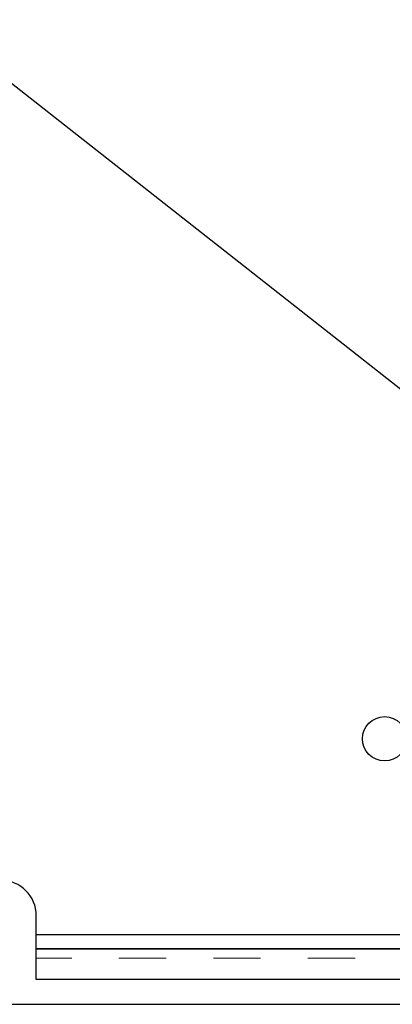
# Model space of a CAD drawing. Header units: inches. Extents: x 0.7 to 43.6, y 0.3 to 38.8.
# Tile 65 of 97: x 22.9 to 23.7, y 24.1 to 26.2. Entities that reach past the tile are written whole.
import ezdxf

# ---------------------------------------------------------------- set-up
doc = ezdxf.new("R2010")
doc.units = ezdxf.units.IN
doc.header["$MEASUREMENT"] = 0
doc.linetypes.add('HIDDEN', pattern=[0.075, 0.05, -0.025])
doc.layers.add('SID-M-S', color=90, linetype='Continuous')

msp = doc.modelspace()

# ---------------------------------------------------------------- linework, layer by layer
at = {"color": 7, "linetype": 'HIDDEN', "lineweight": 18}
msp.add_line((27.602959, 24.178729), (22.927959, 24.178729), dxfattribs=at)
at = {"color": 7, "linetype": 'Continuous'}
msp.add_line((21.665459, 24.081229), (27.602959, 24.081229), dxfattribs=at)
at = {"layer": 'SID-M-S'}
for p, q in [((22.704096, 26.166983), (23.845224, 25.269723)), ((22.927959, 24.198729), (22.927959, 24.268729)), ((27.602959, 24.228077), (22.927959, 24.228077)), ((22.927959, 24.198729), (22.927959, 24.228077)), ((27.602959, 24.198729), (22.927959, 24.198729)), ((22.927959, 24.133729), (22.927959, 24.198729)), ((22.927959, 24.198729), (27.602959, 24.198729)), ((27.602959, 24.133729), (22.927959, 24.133729))]:
    msp.add_line(p, q, dxfattribs=at)
msp.add_circle((23.665459, 24.643729), 0.046875, dxfattribs=at)
msp.add_arc((22.852959, 24.268729), 0.075, 0, 180, dxfattribs=at)

doc.saveas('drawing.dxf')
